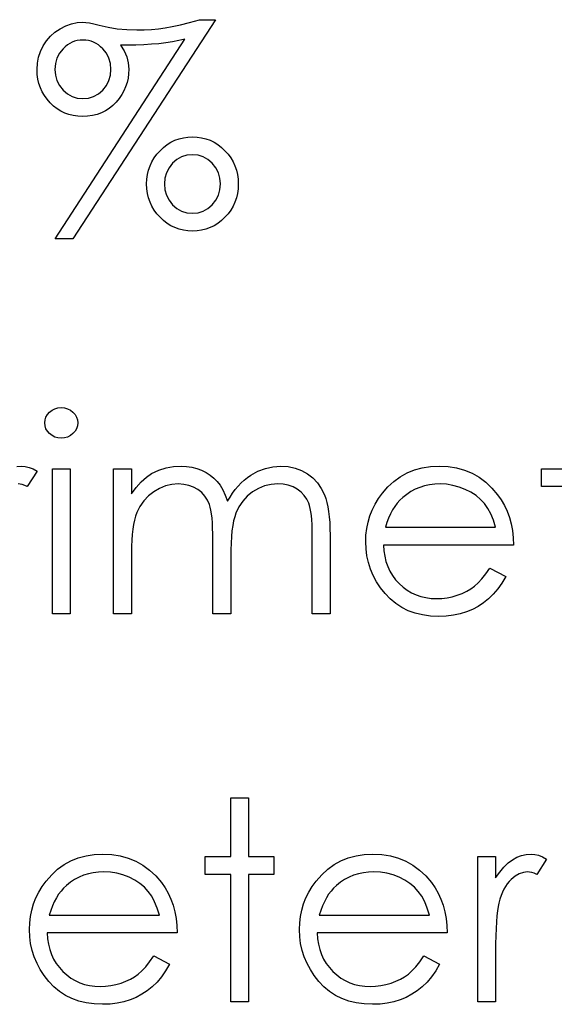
# Model space of a CAD drawing. Header units: inches. Extents: x 7.3 to 43.3, y -43.5 to -20.4.
# Tile 81 of 136: x 36.536 to 36.907, y -39.161 to -38.478. Entities that reach past the tile are written whole.
import ezdxf

# ---------------------------------------------------------------- set-up
doc = ezdxf.new("R2010")
doc.units = ezdxf.units.IN
doc.header["$LTSCALE"] = 0.5
doc.header["$MEASUREMENT"] = 0

msp = doc.modelspace()

# ---------------------------------------------------------------- linework, layer by layer
at = {"color": 7, "linetype": 'Continuous'}
for p, q in [((36.56434, -38.48434), (36.5682, -38.48235)), ((36.5682, -38.48235), (36.57212, -38.48094)), ((36.57212, -38.48094), (36.5761, -38.48009)), ((36.67199, -38.47804), (36.57306, -38.62997)), ((36.5761, -38.48009), (36.5801, -38.47981)), ((36.5801, -38.47981), (36.5801, -38.47981)), ((36.5801, -38.47981), (36.58209, -38.47995)), ((36.58209, -38.47995), (36.58463, -38.48033)), ((36.58463, -38.48033), (36.58775, -38.48097)), ((36.58775, -38.48097), (36.59139, -38.48188)), ((36.59139, -38.48188), (36.59139, -38.48188)), ((36.59139, -38.48188), (36.59755, -38.48329)), ((36.64207, -38.48285), (36.6477, -38.4816)), ((36.6477, -38.4816), (36.65405, -38.48)), ((36.65405, -38.48), (36.66106, -38.47804)), ((36.66106, -38.47804), (36.66106, -38.47804)), ((36.66106, -38.47804), (36.67199, -38.47804)), ((36.55755, -38.48958), (36.56072, -38.48677)), ((36.56072, -38.48677), (36.56434, -38.48434)), ((36.59755, -38.48329), (36.60395, -38.48431)), ((36.60395, -38.48431), (36.61063, -38.48492)), ((36.61063, -38.48492), (36.61753, -38.48511)), ((36.61753, -38.48511), (36.62264, -38.48503)), ((36.61753, -38.48511), (36.61753, -38.48511)), ((36.62264, -38.48503), (36.62761, -38.48475)), ((36.62761, -38.48475), (36.63244, -38.48434)), ((36.63244, -38.48434), (36.6371, -38.48373)), ((36.6371, -38.48373), (36.64207, -38.48285)), ((36.5525, -38.49626), (36.55479, -38.49273)), ((36.55479, -38.49273), (36.55755, -38.48958)), ((36.56078, -38.62997), (36.65085, -38.49165)), ((36.56934, -38.49554), (36.56782, -38.49676)), ((36.57094, -38.49452), (36.56934, -38.49554)), ((36.57262, -38.49367), (36.57094, -38.49452)), ((36.57439, -38.49303), (36.57262, -38.49367)), ((36.57621, -38.49256), (36.57439, -38.49303)), ((36.57811, -38.49226), (36.57621, -38.49256)), ((36.58007, -38.49218), (36.57811, -38.49226)), ((36.58206, -38.49226), (36.58007, -38.49218)), ((36.58397, -38.49256), (36.58206, -38.49226)), ((36.58579, -38.49303), (36.58397, -38.49256)), ((36.58755, -38.49367), (36.58579, -38.49303)), ((36.58924, -38.49452), (36.58755, -38.49367)), ((36.59084, -38.49554), (36.58924, -38.49452)), ((36.59239, -38.49676), (36.59084, -38.49554)), ((36.61118, -38.49571), (36.60616, -38.49563)), ((36.60616, -38.49563), (36.60616, -38.49563)), ((36.60616, -38.49563), (36.60867, -38.49966)), ((36.61692, -38.49565), (36.61118, -38.49571)), ((36.61118, -38.49571), (36.61118, -38.49571)), ((36.62245, -38.49546), (36.61692, -38.49565)), ((36.62775, -38.49513), (36.62245, -38.49546)), ((36.6328, -38.49469), (36.62775, -38.49513)), ((36.63765, -38.49414), (36.6328, -38.49469)), ((36.64226, -38.49342), (36.63765, -38.49414)), ((36.64668, -38.49259), (36.64226, -38.49342)), ((36.65085, -38.49165), (36.64668, -38.49259)), ((36.65085, -38.49165), (36.65085, -38.49165)), ((36.54938, -38.50405), (36.55068, -38.50004)), ((36.55068, -38.50004), (36.5525, -38.49626)), ((36.56387, -38.50131), (36.5621, -38.50474)), ((36.56636, -38.49817), (36.56387, -38.50131)), ((36.56782, -38.49676), (36.56636, -38.49817)), ((36.59385, -38.49817), (36.59239, -38.49676)), ((36.59636, -38.50131), (36.59385, -38.49817)), ((36.59813, -38.50474), (36.59636, -38.50131)), ((36.60867, -38.49966), (36.61049, -38.5038)), ((36.54833, -38.51269), (36.54858, -38.50827)), ((36.54858, -38.50827), (36.54938, -38.50405)), ((36.56106, -38.50849), (36.5607, -38.51255)), ((36.5621, -38.50474), (36.56106, -38.50849)), ((36.5992, -38.50849), (36.59813, -38.50474)), ((36.59956, -38.51255), (36.5992, -38.50849)), ((36.61049, -38.5038), (36.61157, -38.50808)), ((36.61157, -38.50808), (36.61193, -38.51246)), ((36.54847, -38.516), (36.54833, -38.51269)), ((36.54833, -38.51269), (36.54833, -38.51269)), ((36.54891, -38.5192), (36.54847, -38.516)), ((36.5607, -38.51255), (36.5607, -38.51255)), ((36.5607, -38.51255), (36.56106, -38.51661)), ((36.56106, -38.51661), (36.5621, -38.52033)), ((36.59813, -38.52033), (36.5992, -38.51661)), ((36.5992, -38.51661), (36.59956, -38.51255)), ((36.59956, -38.51255), (36.59956, -38.51255)), ((36.61179, -38.51558), (36.61138, -38.51865)), ((36.61193, -38.51246), (36.61179, -38.51558)), ((36.61193, -38.51246), (36.61193, -38.51246)), ((36.5496, -38.52226), (36.54891, -38.5192)), ((36.55059, -38.52522), (36.5496, -38.52226)), ((36.5621, -38.52033), (36.56387, -38.52378)), ((36.59636, -38.52378), (36.59813, -38.52033)), ((36.61069, -38.5216), (36.60975, -38.5245)), ((36.61138, -38.51865), (36.61069, -38.5216)), ((36.55189, -38.52803), (36.55059, -38.52522)), ((36.55344, -38.53071), (36.55189, -38.52803)), ((36.56387, -38.52378), (36.56636, -38.5269)), ((36.56636, -38.5269), (36.56934, -38.5295)), ((36.56934, -38.5295), (36.57262, -38.53132)), ((36.58755, -38.53132), (36.59084, -38.5295)), ((36.59084, -38.5295), (36.59385, -38.5269)), ((36.59385, -38.5269), (36.59636, -38.52378)), ((36.60699, -38.52999), (36.60522, -38.53264)), ((36.60851, -38.52729), (36.60699, -38.52999)), ((36.60975, -38.5245), (36.60851, -38.52729)), ((36.55529, -38.53328), (36.55344, -38.53071)), ((36.55741, -38.53571), (36.55529, -38.53328)), ((36.55976, -38.53792), (36.55741, -38.53571)), ((36.57262, -38.53132), (36.57621, -38.53245)), ((36.57621, -38.53245), (36.58007, -38.53281)), ((36.58007, -38.53281), (36.58397, -38.53245)), ((36.58007, -38.53281), (36.58007, -38.53281)), ((36.58397, -38.53245), (36.58755, -38.53132)), ((36.60315, -38.53518), (36.60086, -38.53753)), ((36.60522, -38.53264), (36.60315, -38.53518)), ((36.56224, -38.53985), (36.55976, -38.53792)), ((36.56484, -38.54148), (36.56224, -38.53985)), ((36.56757, -38.5428), (36.56484, -38.54148)), ((36.57044, -38.54385), (36.56757, -38.5428)), ((36.57345, -38.5446), (36.57044, -38.54385)), ((36.58993, -38.54377), (36.58675, -38.54454)), ((36.59294, -38.54266), (36.58993, -38.54377)), ((36.59575, -38.54128), (36.59294, -38.54266)), ((36.5984, -38.53954), (36.59575, -38.54128)), ((36.60086, -38.53753), (36.5984, -38.53954)), ((36.5766, -38.54504), (36.57345, -38.5446)), ((36.57985, -38.54517), (36.5766, -38.54504)), ((36.58339, -38.54501), (36.57985, -38.54517)), ((36.57985, -38.54517), (36.57985, -38.54517)), ((36.58675, -38.54454), (36.58339, -38.54501)), ((36.63854, -38.56472), (36.64116, -38.56306)), ((36.64116, -38.56306), (36.64392, -38.56171)), ((36.64392, -38.56171), (36.64676, -38.56066)), ((36.64676, -38.56066), (36.64977, -38.55991)), ((36.64977, -38.55991), (36.65286, -38.55945)), ((36.65286, -38.55945), (36.65609, -38.55931)), ((36.65609, -38.55931), (36.65932, -38.55945)), ((36.65932, -38.55945), (36.66241, -38.55991)), ((36.66241, -38.55991), (36.66542, -38.56066)), ((36.66542, -38.56066), (36.66829, -38.56171)), ((36.66829, -38.56171), (36.67103, -38.56306)), ((36.67103, -38.56306), (36.67365, -38.56472)), ((36.63144, -38.57137), (36.63362, -38.56891)), ((36.63362, -38.56891), (36.63603, -38.56665)), ((36.63603, -38.56665), (36.63854, -38.56472)), ((36.67365, -38.56472), (36.67616, -38.56665)), ((36.67616, -38.56665), (36.67856, -38.56891)), ((36.67856, -38.56891), (36.68074, -38.57137)), ((36.62664, -38.57946), (36.62794, -38.57664)), ((36.62794, -38.57664), (36.62954, -38.57394)), ((36.62954, -38.57394), (36.63144, -38.57137)), ((36.64232, -38.57761), (36.63984, -38.58073)), ((36.6453, -38.57501), (36.64232, -38.57761)), ((36.64859, -38.57316), (36.6453, -38.57501)), ((36.65217, -38.57203), (36.64859, -38.57316)), ((36.65604, -38.57167), (36.65217, -38.57203)), ((36.65993, -38.57203), (36.65604, -38.57167)), ((36.66352, -38.57316), (36.65993, -38.57203)), ((36.6668, -38.57501), (36.66352, -38.57316)), ((36.66981, -38.57761), (36.6668, -38.57501)), ((36.67232, -38.58073), (36.66981, -38.57761)), ((36.68074, -38.57137), (36.68265, -38.57394)), ((36.68265, -38.57394), (36.68425, -38.57664)), ((36.68425, -38.57664), (36.68557, -38.57946)), ((36.62487, -38.58548), (36.62562, -38.58241)), ((36.62562, -38.58241), (36.62664, -38.57946)), ((36.63807, -38.58418), (36.63702, -38.58793)), ((36.63984, -38.58073), (36.63807, -38.58418)), ((36.67409, -38.58418), (36.67232, -38.58073)), ((36.67517, -38.58793), (36.67409, -38.58418)), ((36.68557, -38.57946), (36.68657, -38.58241)), ((36.68657, -38.58241), (36.68731, -38.58548)), ((36.62429, -38.59199), (36.62443, -38.58868)), ((36.62443, -38.58868), (36.62487, -38.58548)), ((36.63702, -38.58793), (36.63666, -38.59199)), ((36.67553, -38.59199), (36.67517, -38.58793)), ((36.68731, -38.58548), (36.68775, -38.58868)), ((36.68775, -38.58868), (36.68789, -38.59199)), ((36.62443, -38.5953), (36.62429, -38.59199)), ((36.62429, -38.59199), (36.62429, -38.59199)), ((36.62487, -38.5985), (36.62443, -38.5953)), ((36.62562, -38.60157), (36.62487, -38.5985)), ((36.63666, -38.59199), (36.63666, -38.59199)), ((36.63666, -38.59199), (36.63702, -38.59605)), ((36.63702, -38.59605), (36.63807, -38.5998)), ((36.67409, -38.5998), (36.67517, -38.59605)), ((36.67517, -38.59605), (36.67553, -38.59199)), ((36.67553, -38.59199), (36.67553, -38.59199)), ((36.68731, -38.5985), (36.68657, -38.60157)), ((36.68775, -38.5953), (36.68731, -38.5985)), ((36.68789, -38.59199), (36.68775, -38.5953)), ((36.68789, -38.59199), (36.68789, -38.59199)), ((36.62664, -38.60452), (36.62562, -38.60157)), ((36.62794, -38.60734), (36.62664, -38.60452)), ((36.63807, -38.5998), (36.63984, -38.60325)), ((36.63984, -38.60325), (36.64232, -38.60637)), ((36.66981, -38.60637), (36.67232, -38.60325)), ((36.67232, -38.60325), (36.67409, -38.5998)), ((36.68557, -38.60452), (36.68425, -38.60734)), ((36.68657, -38.60157), (36.68557, -38.60452)), ((36.62954, -38.61004), (36.62794, -38.60734)), ((36.63144, -38.61264), (36.62954, -38.61004)), ((36.64232, -38.60637), (36.6453, -38.60897)), ((36.6453, -38.60897), (36.64859, -38.61082)), ((36.64859, -38.61082), (36.65217, -38.61195)), ((36.65217, -38.61195), (36.65604, -38.61231)), ((36.65604, -38.61231), (36.65993, -38.61195)), ((36.65993, -38.61195), (36.66352, -38.61082)), ((36.66352, -38.61082), (36.6668, -38.60897)), ((36.6668, -38.60897), (36.66981, -38.60637)), ((36.68265, -38.61004), (36.68074, -38.61264)), ((36.68425, -38.60734), (36.68265, -38.61004)), ((36.63362, -38.61509), (36.63144, -38.61264)), ((36.63603, -38.61733), (36.63362, -38.61509)), ((36.63854, -38.61929), (36.63603, -38.61733)), ((36.65604, -38.61231), (36.65604, -38.61231)), ((36.67616, -38.61733), (36.67365, -38.61929)), ((36.67856, -38.61509), (36.67616, -38.61733)), ((36.68074, -38.61264), (36.67856, -38.61509)), ((36.64116, -38.62092), (36.63854, -38.61929)), ((36.64392, -38.62227), (36.64116, -38.62092)), ((36.64676, -38.62332), (36.64392, -38.62227)), ((36.64977, -38.62406), (36.64676, -38.62332)), ((36.65286, -38.62453), (36.64977, -38.62406)), ((36.65609, -38.62467), (36.65286, -38.62453)), ((36.65932, -38.62453), (36.65609, -38.62467)), ((36.65609, -38.62467), (36.65609, -38.62467)), ((36.66241, -38.62406), (36.65932, -38.62453)), ((36.66542, -38.62332), (36.66241, -38.62406)), ((36.66829, -38.62227), (36.66542, -38.62332)), ((36.67103, -38.62092), (36.66829, -38.62227)), ((36.67365, -38.61929), (36.67103, -38.62092)), ((36.57306, -38.62997), (36.56078, -38.62997)), ((36.56078, -38.62997), (36.56078, -38.62997)), ((36.57306, -38.62997), (36.57306, -38.62997)), ((36.557, -38.75019), (36.55876, -38.74884)), ((36.55876, -38.74884), (36.56072, -38.74785)), ((36.56072, -38.74785), (36.56279, -38.74727)), ((36.56279, -38.74727), (36.56506, -38.74707)), ((36.56506, -38.74707), (36.56735, -38.74727)), ((36.56735, -38.74727), (36.56947, -38.74785)), ((36.56947, -38.74785), (36.57143, -38.74884)), ((36.57143, -38.74884), (36.5732, -38.75019)), ((36.55363, -38.75773), (36.55385, -38.7556)), ((36.55385, -38.7556), (36.55449, -38.75364)), ((36.55449, -38.75364), (36.55553, -38.75182)), ((36.55553, -38.75182), (36.557, -38.75019)), ((36.5732, -38.75019), (36.57469, -38.75182)), ((36.57469, -38.75182), (36.57574, -38.75364)), ((36.57574, -38.75364), (36.57638, -38.7556)), ((36.57638, -38.7556), (36.5766, -38.75773)), ((36.55385, -38.7598), (36.55363, -38.75773)), ((36.55363, -38.75773), (36.55363, -38.75773)), ((36.55449, -38.76173), (36.55385, -38.7598)), ((36.55553, -38.76352), (36.55449, -38.76173)), ((36.57574, -38.76173), (36.57469, -38.76352)), ((36.57638, -38.7598), (36.57574, -38.76173)), ((36.5766, -38.75773), (36.57638, -38.7598)), ((36.5766, -38.75773), (36.5766, -38.75773)), ((36.557, -38.76515), (36.55553, -38.76352)), ((36.55876, -38.76651), (36.557, -38.76515)), ((36.56072, -38.7675), (36.55876, -38.76651)), ((36.56279, -38.76808), (36.56072, -38.7675)), ((36.56506, -38.76827), (36.56279, -38.76808)), ((36.56735, -38.76808), (36.56506, -38.76827)), ((36.56506, -38.76827), (36.56506, -38.76827)), ((36.56947, -38.7675), (36.56735, -38.76808)), ((36.57143, -38.76651), (36.56947, -38.7675)), ((36.5732, -38.76515), (36.57143, -38.76651)), ((36.57469, -38.76352), (36.5732, -38.76515)), ((36.53425, -38.78795), (36.53757, -38.7877)), ((36.53757, -38.7877), (36.53757, -38.7877)), ((36.53757, -38.7877), (36.54013, -38.78793)), ((36.54013, -38.78793), (36.54278, -38.78856)), ((36.54278, -38.78856), (36.54552, -38.78964)), ((36.54552, -38.78964), (36.54833, -38.79115)), ((36.55893, -38.78947), (36.5713, -38.78947)), ((36.55893, -38.89017), (36.55893, -38.78947)), ((36.5713, -38.78947), (36.5713, -38.78947)), ((36.5713, -38.78947), (36.5713, -38.89017)), ((36.60133, -38.78947), (36.61369, -38.78947)), ((36.60133, -38.89017), (36.60133, -38.78947)), ((36.61369, -38.78947), (36.61369, -38.78947)), ((36.61369, -38.78947), (36.61369, -38.80697)), ((36.63266, -38.79058), (36.63779, -38.78897)), ((36.63779, -38.78897), (36.64304, -38.78804)), ((36.64304, -38.78804), (36.64842, -38.7877)), ((36.64842, -38.7877), (36.64842, -38.7877)), ((36.64842, -38.7877), (36.65206, -38.7879)), ((36.65206, -38.7879), (36.6556, -38.78842)), ((36.6556, -38.78842), (36.65905, -38.78933)), ((36.65905, -38.78933), (36.66239, -38.7906)), ((36.7015, -38.79121), (36.70664, -38.78925)), ((36.70664, -38.78925), (36.71191, -38.78809)), ((36.71191, -38.78809), (36.7174, -38.7877)), ((36.7174, -38.7877), (36.7174, -38.7877)), ((36.7174, -38.7877), (36.72245, -38.78804)), ((36.72245, -38.78804), (36.7272, -38.789)), ((36.7272, -38.789), (36.73164, -38.79066)), ((36.81009, -38.79035), (36.81547, -38.78886)), ((36.81547, -38.78886), (36.82116, -38.78801)), ((36.82116, -38.78801), (36.82718, -38.7877)), ((36.82718, -38.7877), (36.82718, -38.7877)), ((36.82718, -38.7877), (36.83336, -38.78801)), ((36.83336, -38.78801), (36.83924, -38.78895)), ((36.83924, -38.78895), (36.84479, -38.79049)), ((36.89812, -38.80184), (36.89812, -38.78947)), ((36.89812, -38.78947), (36.89812, -38.78947)), ((36.89812, -38.78947), (36.91578, -38.78947)), ((36.54833, -38.79115), (36.54154, -38.80187)), ((36.54833, -38.79115), (36.54833, -38.79115)), ((36.6206, -38.79858), (36.6241, -38.79538)), ((36.6241, -38.79538), (36.62766, -38.79281)), ((36.62766, -38.79281), (36.63266, -38.79058)), ((36.62766, -38.79281), (36.62766, -38.79281)), ((36.66239, -38.7906), (36.66556, -38.79218)), ((36.66556, -38.79218), (36.6684, -38.79397)), ((36.6684, -38.79397), (36.67097, -38.79601)), ((36.67097, -38.79601), (36.67321, -38.7983)), ((36.69195, -38.79737), (36.69421, -38.79554)), ((36.69421, -38.79554), (36.69659, -38.79392)), ((36.69659, -38.79392), (36.7015, -38.79121)), ((36.73164, -38.79066), (36.73578, -38.79295)), ((36.73578, -38.79295), (36.73951, -38.79582)), ((36.73951, -38.79582), (36.74274, -38.79922)), ((36.79579, -38.79825), (36.80024, -38.79505)), ((36.80024, -38.79505), (36.80501, -38.7924)), ((36.80501, -38.7924), (36.81009, -38.79035)), ((36.84479, -38.79049), (36.85001, -38.79265)), ((36.85001, -38.79265), (36.85492, -38.79543)), ((36.85492, -38.79543), (36.8595, -38.79886)), ((36.53657, -38.80018), (36.53522, -38.80007)), ((36.53809, -38.80051), (36.53657, -38.80018)), ((36.53975, -38.80109), (36.53809, -38.80051)), ((36.54154, -38.80187), (36.53975, -38.80109)), ((36.54154, -38.80187), (36.54154, -38.80187)), ((36.61369, -38.80697), (36.61712, -38.80244)), ((36.61712, -38.80244), (36.6206, -38.79858)), ((36.63327, -38.80311), (36.62924, -38.80545)), ((36.63746, -38.80142), (36.63327, -38.80311)), ((36.6418, -38.8004), (36.63746, -38.80142)), ((36.64627, -38.80007), (36.6418, -38.8004)), ((36.65008, -38.80032), (36.64627, -38.80007)), ((36.64627, -38.80007), (36.64627, -38.80007)), ((36.65361, -38.80104), (36.65008, -38.80032)), ((36.65689, -38.80228), (36.65361, -38.80104)), ((36.65988, -38.80399), (36.65689, -38.80228)), ((36.67321, -38.7983), (36.67522, -38.80095)), ((36.67522, -38.80095), (36.67713, -38.80413)), ((36.68577, -38.80388), (36.68773, -38.80153)), ((36.68773, -38.80153), (36.6898, -38.79935)), ((36.6898, -38.79935), (36.69195, -38.79737)), ((36.70186, -38.80316), (36.6978, -38.80559)), ((36.70614, -38.80145), (36.70186, -38.80316)), ((36.71058, -38.8004), (36.70614, -38.80145)), ((36.71525, -38.80007), (36.71058, -38.8004)), ((36.71906, -38.80029), (36.71525, -38.80007)), ((36.71525, -38.80007), (36.71525, -38.80007)), ((36.72256, -38.80098), (36.71906, -38.80029)), ((36.72582, -38.80214), (36.72256, -38.80098)), ((36.72877, -38.80374), (36.72582, -38.80214)), ((36.74274, -38.79922), (36.74545, -38.80311)), ((36.74545, -38.80311), (36.74763, -38.80755)), ((36.78782, -38.80647), (36.79165, -38.80209)), ((36.79165, -38.80209), (36.79579, -38.79825)), ((36.81379, -38.80242), (36.81059, -38.80377)), ((36.81708, -38.8014), (36.81379, -38.80242)), ((36.82053, -38.80065), (36.81708, -38.8014)), ((36.82411, -38.80021), (36.82053, -38.80065)), ((36.82781, -38.80007), (36.82411, -38.80021)), ((36.83234, -38.80029), (36.82781, -38.80007)), ((36.82781, -38.80007), (36.82781, -38.80007)), ((36.83676, -38.80101), (36.83234, -38.80029)), ((36.84109, -38.80217), (36.83676, -38.80101)), ((36.84529, -38.80382), (36.84109, -38.80217)), ((36.8595, -38.79886), (36.86378, -38.80289)), ((36.86378, -38.80289), (36.86773, -38.80752)), ((36.91578, -38.80184), (36.89812, -38.80184)), ((36.89812, -38.80184), (36.89812, -38.80184)), ((36.61369, -38.80697), (36.61369, -38.80697)), ((36.62554, -38.80838), (36.62233, -38.81177)), ((36.62924, -38.80545), (36.62554, -38.80838)), ((36.66253, -38.80609), (36.65988, -38.80399)), ((36.66476, -38.80852), (36.66253, -38.80609)), ((36.66656, -38.81128), (36.66476, -38.80852)), ((36.67713, -38.80413), (36.67887, -38.8078)), ((36.67887, -38.8078), (36.68047, -38.81202)), ((36.68047, -38.81202), (36.68212, -38.80912)), ((36.68212, -38.80912), (36.68389, -38.80642)), ((36.68389, -38.80642), (36.68577, -38.80388)), ((36.6941, -38.80857), (36.69096, -38.81202)), ((36.6978, -38.80559), (36.6941, -38.80857)), ((36.7314, -38.80573), (36.72877, -38.80374)), ((36.7336, -38.80799), (36.7314, -38.80573)), ((36.7354, -38.81059), (36.7336, -38.80799)), ((36.74763, -38.80755), (36.74854, -38.81004)), ((36.74854, -38.81004), (36.74931, -38.81282)), ((36.78274, -38.81412), (36.78511, -38.81023)), ((36.78511, -38.81023), (36.78782, -38.80647)), ((36.78782, -38.80647), (36.78782, -38.80647)), ((36.80187, -38.80951), (36.79993, -38.81133)), ((36.80465, -38.8073), (36.80187, -38.80951)), ((36.80187, -38.80951), (36.80187, -38.80951)), ((36.80755, -38.80537), (36.80465, -38.8073)), ((36.81059, -38.80377), (36.80755, -38.80537)), ((36.84923, -38.80584), (36.84529, -38.80382)), ((36.85277, -38.80816), (36.84923, -38.80584)), ((36.85591, -38.81078), (36.85277, -38.80816)), ((36.86773, -38.80752), (36.86773, -38.80752)), ((36.86773, -38.80752), (36.87027, -38.81114)), ((36.61966, -38.81561), (36.6175, -38.81995)), ((36.62233, -38.81177), (36.61966, -38.81561)), ((36.66791, -38.81437), (36.66656, -38.81128)), ((36.66846, -38.81616), (36.66791, -38.81437)), ((36.66893, -38.81834), (36.66846, -38.81616)), ((36.68047, -38.81202), (36.68047, -38.81202)), ((36.68833, -38.81594), (36.68624, -38.8203)), ((36.69096, -38.81202), (36.68833, -38.81594)), ((36.73678, -38.81346), (36.7354, -38.81059)), ((36.73733, -38.81511), (36.73678, -38.81346)), ((36.7378, -38.8171), (36.73733, -38.81511)), ((36.73821, -38.81939), (36.7378, -38.8171)), ((36.74931, -38.81282), (36.74997, -38.81589)), ((36.74997, -38.81589), (36.75052, -38.81926)), ((36.78075, -38.81812), (36.78274, -38.81412)), ((36.79646, -38.81561), (36.79491, -38.81807)), ((36.79814, -38.81338), (36.79646, -38.81561)), ((36.79993, -38.81133), (36.79814, -38.81338)), ((36.85862, -38.81371), (36.85591, -38.81078)), ((36.86099, -38.81702), (36.85862, -38.81371)), ((36.86306, -38.82086), (36.86099, -38.81702)), ((36.87027, -38.81114), (36.87245, -38.81495)), ((36.87245, -38.81495), (36.87432, -38.81901)), ((36.61662, -38.82237), (36.61585, -38.82508)), ((36.6175, -38.81995), (36.61662, -38.82237)), ((36.66932, -38.82086), (36.66893, -38.81834)), ((36.66965, -38.82375), (36.66932, -38.82086)), ((36.6699, -38.82701), (36.66965, -38.82375)), ((36.68538, -38.82279), (36.68464, -38.82566)), ((36.68624, -38.8203), (36.68538, -38.82279)), ((36.73854, -38.82199), (36.73821, -38.81939)), ((36.73879, -38.82491), (36.73854, -38.82199)), ((36.75052, -38.81926), (36.75094, -38.8229)), ((36.75094, -38.8229), (36.75124, -38.82685)), ((36.77785, -38.82654), (36.77912, -38.82226)), ((36.77912, -38.82226), (36.78075, -38.81812)), ((36.79215, -38.82367), (36.79096, -38.82676)), ((36.79347, -38.82077), (36.79215, -38.82367)), ((36.79491, -38.81807), (36.79347, -38.82077)), ((36.86486, -38.82522), (36.86306, -38.82086)), ((36.87432, -38.81901), (36.87584, -38.82326)), ((36.87584, -38.82326), (36.87706, -38.82773)), ((36.61519, -38.82812), (36.61466, -38.83146)), ((36.61585, -38.82508), (36.61519, -38.82812)), ((36.67009, -38.83063), (36.6699, -38.82701)), ((36.6702, -38.83463), (36.67009, -38.83063)), ((36.68403, -38.82892), (36.6835, -38.83256)), ((36.68464, -38.82566), (36.68403, -38.82892)), ((36.73899, -38.82814), (36.73879, -38.82491)), ((36.7391, -38.8317), (36.73899, -38.82814)), ((36.75124, -38.82685), (36.75144, -38.8311)), ((36.77694, -38.83093), (36.77785, -38.82654)), ((36.79096, -38.82676), (36.78989, -38.8301)), ((36.78989, -38.8301), (36.78989, -38.8301)), ((36.78989, -38.8301), (36.86632, -38.8301)), ((36.86632, -38.8301), (36.86486, -38.82522)), ((36.87706, -38.82773), (36.87794, -38.83242)), ((36.61422, -38.83507), (36.61394, -38.83902)), ((36.61466, -38.83146), (36.61422, -38.83507)), ((36.67023, -38.83896), (36.6702, -38.83463)), ((36.68312, -38.83659), (36.68281, -38.84101)), ((36.6835, -38.83256), (36.68312, -38.83659)), ((36.73912, -38.83557), (36.7391, -38.8317)), ((36.73912, -38.89017), (36.73912, -38.83557)), ((36.73912, -38.83557), (36.73912, -38.83557)), ((36.75144, -38.8311), (36.75149, -38.83562)), ((36.75149, -38.83562), (36.75149, -38.83562)), ((36.75149, -38.83562), (36.75149, -38.89017)), ((36.77622, -38.8401), (36.77642, -38.83546)), ((36.77642, -38.83546), (36.77694, -38.83093)), ((36.87794, -38.83242), (36.87847, -38.83734)), ((36.87847, -38.83734), (36.87869, -38.84247)), ((36.61375, -38.84324), (36.61369, -38.8478)), ((36.61394, -38.83902), (36.61375, -38.84324)), ((36.67023, -38.89017), (36.67023, -38.83896)), ((36.67023, -38.83896), (36.67023, -38.83896)), ((36.68281, -38.84101), (36.68265, -38.84581)), ((36.77644, -38.84504), (36.77622, -38.8401)), ((36.77622, -38.8401), (36.77622, -38.8401)), ((36.87869, -38.84247), (36.78859, -38.84247)), ((36.78859, -38.84247), (36.78859, -38.84247)), ((36.78859, -38.84247), (36.78884, -38.84644)), ((36.87869, -38.84247), (36.87869, -38.84247)), ((36.61369, -38.8478), (36.61369, -38.8478)), ((36.61369, -38.8478), (36.61369, -38.89017)), ((36.68265, -38.84581), (36.68259, -38.851)), ((36.68259, -38.851), (36.68259, -38.851)), ((36.68259, -38.851), (36.68259, -38.89017)), ((36.77705, -38.84987), (36.77644, -38.84504)), ((36.7781, -38.85453), (36.77705, -38.84987)), ((36.78884, -38.84644), (36.78939, -38.85025)), ((36.78939, -38.85025), (36.79027, -38.85387)), ((36.77959, -38.85909), (36.7781, -38.85453)), ((36.79027, -38.85387), (36.79149, -38.85729)), ((36.79149, -38.85729), (36.79298, -38.86052)), ((36.78147, -38.86353), (36.77959, -38.85909)), ((36.78376, -38.86784), (36.78147, -38.86353)), ((36.79298, -38.86052), (36.7948, -38.86359)), ((36.7948, -38.86359), (36.79695, -38.86646)), ((36.85685, -38.86585), (36.85958, -38.86243)), ((36.85958, -38.86243), (36.8624, -38.85837)), ((36.8624, -38.85837), (36.87339, -38.86414)), ((36.87339, -38.86414), (36.87068, -38.86875)), ((36.87339, -38.86414), (36.87339, -38.86414)), ((36.78649, -38.872), (36.78376, -38.86784)), ((36.79695, -38.86646), (36.79941, -38.86916)), ((36.79941, -38.86916), (36.80211, -38.87159)), ((36.80211, -38.87159), (36.80496, -38.87372)), ((36.84912, -38.87281), (36.85172, -38.87096)), ((36.85172, -38.87096), (36.85423, -38.86872)), ((36.85423, -38.86872), (36.85685, -38.86585)), ((36.87068, -38.86875), (36.86778, -38.87289)), ((36.78964, -38.87603), (36.78649, -38.872)), ((36.79314, -38.87976), (36.78964, -38.87603)), ((36.80496, -38.87372), (36.80797, -38.87551)), ((36.80797, -38.87551), (36.81114, -38.87697)), ((36.81114, -38.87697), (36.81445, -38.87811)), ((36.81445, -38.87811), (36.81793, -38.87891)), ((36.83264, -38.87899), (36.83623, -38.87824)), ((36.83623, -38.87824), (36.83977, -38.87722)), ((36.83977, -38.87722), (36.84316, -38.87595)), ((36.84316, -38.87595), (36.84628, -38.87446)), ((36.84628, -38.87446), (36.84912, -38.87281)), ((36.86469, -38.87659), (36.86138, -38.87979)), ((36.86778, -38.87289), (36.86469, -38.87659)), ((36.79701, -38.88299), (36.79314, -38.87976)), ((36.80118, -38.88572), (36.79701, -38.88299)), ((36.81793, -38.87891), (36.82155, -38.8794)), ((36.82155, -38.8794), (36.82533, -38.87957)), ((36.82533, -38.87957), (36.82903, -38.87943)), ((36.82533, -38.87957), (36.82533, -38.87957)), ((36.82903, -38.87943), (36.83264, -38.87899)), ((36.85417, -38.88501), (36.85023, -38.8871)), ((36.85787, -38.88258), (36.85417, -38.88501)), ((36.86138, -38.87979), (36.85787, -38.88258)), ((36.5713, -38.89017), (36.55893, -38.89017)), ((36.55893, -38.89017), (36.55893, -38.89017)), ((36.5713, -38.89017), (36.5713, -38.89017)), ((36.61369, -38.89017), (36.60133, -38.89017)), ((36.60133, -38.89017), (36.60133, -38.89017)), ((36.61369, -38.89017), (36.61369, -38.89017)), ((36.68259, -38.89017), (36.67023, -38.89017)), ((36.67023, -38.89017), (36.67023, -38.89017)), ((36.68259, -38.89017), (36.68259, -38.89017)), ((36.75149, -38.89017), (36.73912, -38.89017)), ((36.73912, -38.89017), (36.73912, -38.89017)), ((36.75149, -38.89017), (36.75149, -38.89017)), ((36.80565, -38.88796), (36.80118, -38.88572)), ((36.81048, -38.8897), (36.80565, -38.88796)), ((36.81561, -38.89094), (36.81048, -38.8897)), ((36.82108, -38.89169), (36.81561, -38.89094)), ((36.82687, -38.89193), (36.82108, -38.89169)), ((36.83209, -38.89174), (36.82687, -38.89193)), ((36.82687, -38.89193), (36.82687, -38.89193)), ((36.83703, -38.89116), (36.83209, -38.89174)), ((36.8417, -38.8902), (36.83703, -38.89116)), ((36.84609, -38.88884), (36.8417, -38.8902)), ((36.85023, -38.8871), (36.84609, -38.88884)), ((36.68259, -39.01787), (36.69496, -39.01787)), ((36.68259, -39.0585), (36.68259, -39.01787)), ((36.69496, -39.01787), (36.69496, -39.01787)), ((36.69496, -39.01787), (36.69496, -39.0585)), ((36.56705, -39.06408), (36.57182, -39.06143)), ((36.57182, -39.06143), (36.5769, -39.05938)), ((36.5769, -39.05938), (36.58228, -39.05789)), ((36.58228, -39.05789), (36.58797, -39.05704)), ((36.58797, -39.05704), (36.59399, -39.05673)), ((36.59399, -39.05673), (36.59399, -39.05673)), ((36.59399, -39.05673), (36.60017, -39.05704)), ((36.60017, -39.05704), (36.60605, -39.05798)), ((36.60605, -39.05798), (36.6116, -39.05952)), ((36.6116, -39.05952), (36.61681, -39.06167)), ((36.61681, -39.06167), (36.62173, -39.06446)), ((36.66493, -39.07087), (36.66493, -39.0585)), ((36.66493, -39.0585), (36.66493, -39.0585)), ((36.66493, -39.0585), (36.68259, -39.0585)), ((36.68259, -39.0585), (36.68259, -39.0585)), ((36.69496, -39.0585), (36.69496, -39.0585)), ((36.69496, -39.0585), (36.71262, -39.0585)), ((36.71262, -39.0585), (36.71262, -39.0585)), ((36.71262, -39.0585), (36.71262, -39.07087)), ((36.75431, -39.06408), (36.75908, -39.06143)), ((36.75908, -39.06143), (36.76416, -39.05938)), ((36.76416, -39.05938), (36.76954, -39.05789)), ((36.76954, -39.05789), (36.77523, -39.05704)), ((36.77523, -39.05704), (36.78125, -39.05673)), ((36.78125, -39.05673), (36.78125, -39.05673)), ((36.78125, -39.05673), (36.78743, -39.05704)), ((36.78743, -39.05704), (36.79331, -39.05798)), ((36.79331, -39.05798), (36.79886, -39.05952)), ((36.79886, -39.05952), (36.80407, -39.06167)), ((36.80407, -39.06167), (36.80899, -39.06446)), ((36.85395, -39.0585), (36.86632, -39.0585)), ((36.85395, -39.1592), (36.85395, -39.0585)), ((36.86632, -39.0585), (36.86632, -39.0585)), ((36.86632, -39.0585), (36.86632, -39.07332)), ((36.87203, -39.06576), (36.87499, -39.06292)), ((36.87499, -39.06292), (36.87802, -39.06065)), ((36.87802, -39.06065), (36.88114, -39.05894)), ((36.88114, -39.05894), (36.88434, -39.0577)), ((36.88434, -39.0577), (36.88757, -39.05698)), ((36.88757, -39.05698), (36.89089, -39.05673)), ((36.89089, -39.05673), (36.89089, -39.05673)), ((36.89089, -39.05673), (36.89345, -39.05695)), ((36.89345, -39.05695), (36.8961, -39.05759)), ((36.90165, -39.06018), (36.89486, -39.07089)), ((36.8961, -39.05759), (36.89884, -39.05867)), ((36.89884, -39.05867), (36.90165, -39.06018)), ((36.90165, -39.06018), (36.90165, -39.06018)), ((36.55846, -39.07111), (36.5626, -39.06728)), ((36.5626, -39.06728), (36.56705, -39.06408)), ((36.58733, -39.06968), (36.58388, -39.07042)), ((36.59092, -39.06924), (36.58733, -39.06968)), ((36.59462, -39.0691), (36.59092, -39.06924)), ((36.59915, -39.06932), (36.59462, -39.0691)), ((36.59462, -39.0691), (36.59462, -39.0691)), ((36.60356, -39.07004), (36.59915, -39.06932)), ((36.62173, -39.06446), (36.62631, -39.06789)), ((36.62631, -39.06789), (36.63059, -39.07192)), ((36.74572, -39.07111), (36.74986, -39.06728)), ((36.74986, -39.06728), (36.75431, -39.06408)), ((36.77459, -39.06968), (36.77114, -39.07042)), ((36.77818, -39.06924), (36.77459, -39.06968)), ((36.78188, -39.0691), (36.77818, -39.06924)), ((36.78641, -39.06932), (36.78188, -39.0691)), ((36.78188, -39.0691), (36.78188, -39.0691)), ((36.79082, -39.07004), (36.78641, -39.06932)), ((36.80899, -39.06446), (36.81357, -39.06789)), ((36.81357, -39.06789), (36.81785, -39.07192)), ((36.86632, -39.07332), (36.86914, -39.06924)), ((36.86914, -39.06924), (36.87203, -39.06576)), ((36.88559, -39.06943), (36.88266, -39.07042)), ((36.88854, -39.0691), (36.88559, -39.06943)), ((36.88989, -39.06921), (36.88854, -39.0691)), ((36.88854, -39.0691), (36.88854, -39.0691)), ((36.89141, -39.06954), (36.88989, -39.06921)), ((36.89307, -39.07012), (36.89141, -39.06954)), ((36.55192, -39.07926), (36.55462, -39.0755)), ((36.55462, -39.0755), (36.55846, -39.07111)), ((36.55462, -39.0755), (36.55462, -39.0755)), ((36.57146, -39.07633), (36.56867, -39.07854)), ((36.57436, -39.0744), (36.57146, -39.07633)), ((36.5774, -39.0728), (36.57436, -39.0744)), ((36.5806, -39.07145), (36.5774, -39.0728)), ((36.58388, -39.07042), (36.5806, -39.07145)), ((36.6079, -39.0712), (36.60356, -39.07004)), ((36.61209, -39.07285), (36.6079, -39.0712)), ((36.61604, -39.07487), (36.61209, -39.07285)), ((36.61957, -39.07719), (36.61604, -39.07487)), ((36.63059, -39.07192), (36.63454, -39.07655)), ((36.63454, -39.07655), (36.63454, -39.07655)), ((36.63454, -39.07655), (36.63707, -39.08017)), ((36.68259, -39.07087), (36.66493, -39.07087)), ((36.66493, -39.07087), (36.66493, -39.07087)), ((36.68259, -39.1592), (36.68259, -39.07087)), ((36.68259, -39.07087), (36.68259, -39.07087)), ((36.71262, -39.07087), (36.69496, -39.07087)), ((36.69496, -39.07087), (36.69496, -39.07087)), ((36.69496, -39.07087), (36.69496, -39.1592)), ((36.71262, -39.07087), (36.71262, -39.07087)), ((36.73918, -39.07926), (36.74188, -39.0755)), ((36.74188, -39.0755), (36.74572, -39.07111)), ((36.74188, -39.0755), (36.74188, -39.0755)), ((36.75872, -39.07633), (36.75593, -39.07854)), ((36.76162, -39.0744), (36.75872, -39.07633)), ((36.76466, -39.0728), (36.76162, -39.0744)), ((36.76786, -39.07145), (36.76466, -39.0728)), ((36.77114, -39.07042), (36.76786, -39.07145)), ((36.79516, -39.0712), (36.79082, -39.07004)), ((36.79935, -39.07285), (36.79516, -39.0712)), ((36.8033, -39.07487), (36.79935, -39.07285)), ((36.80683, -39.07719), (36.8033, -39.07487)), ((36.81785, -39.07192), (36.8218, -39.07655)), ((36.8218, -39.07655), (36.8218, -39.07655)), ((36.8218, -39.07655), (36.82434, -39.08017)), ((36.86632, -39.07332), (36.86632, -39.07332)), ((36.87565, -39.07581), (36.87438, -39.07741)), ((36.877, -39.0744), (36.87565, -39.07581)), ((36.87982, -39.07208), (36.877, -39.0744)), ((36.88266, -39.07042), (36.87982, -39.07208)), ((36.89486, -39.07089), (36.89307, -39.07012)), ((36.89486, -39.07089), (36.89486, -39.07089)), ((36.54756, -39.08715), (36.54955, -39.08315)), ((36.54955, -39.08315), (36.55192, -39.07926)), ((36.56495, -39.0824), (36.56326, -39.08464)), ((36.56674, -39.08036), (36.56495, -39.0824)), ((36.56867, -39.07854), (36.56674, -39.08036)), ((36.56867, -39.07854), (36.56867, -39.07854)), ((36.62272, -39.07981), (36.61957, -39.07719)), ((36.62543, -39.08274), (36.62272, -39.07981)), ((36.6278, -39.08605), (36.62543, -39.08274)), ((36.63707, -39.08017), (36.63926, -39.08398)), ((36.73482, -39.08715), (36.73681, -39.08315)), ((36.73681, -39.08315), (36.73918, -39.07926)), ((36.75221, -39.0824), (36.75052, -39.08464)), ((36.754, -39.08036), (36.75221, -39.0824)), ((36.75593, -39.07854), (36.754, -39.08036)), ((36.75593, -39.07854), (36.75593, -39.07854)), ((36.80998, -39.07981), (36.80683, -39.07719)), ((36.81269, -39.08274), (36.80998, -39.07981)), ((36.81506, -39.08605), (36.81269, -39.08274)), ((36.82434, -39.08017), (36.82652, -39.08398)), ((36.87109, -39.08329), (36.87016, -39.08561)), ((36.87212, -39.08113), (36.87109, -39.08329)), ((36.87322, -39.07917), (36.87212, -39.08113)), ((36.87438, -39.07741), (36.87322, -39.07917)), ((36.54593, -39.09129), (36.54756, -39.08715)), ((36.56028, -39.0898), (36.55896, -39.0927)), ((36.56172, -39.0871), (36.56028, -39.0898)), ((36.56326, -39.08464), (36.56172, -39.0871)), ((36.62987, -39.08988), (36.6278, -39.08605)), ((36.63166, -39.09425), (36.62987, -39.08988)), ((36.63926, -39.08398), (36.64113, -39.08804)), ((36.64113, -39.08804), (36.64265, -39.09229)), ((36.73319, -39.09129), (36.73482, -39.08715)), ((36.74754, -39.0898), (36.74622, -39.0927)), ((36.74898, -39.0871), (36.74754, -39.0898)), ((36.75052, -39.08464), (36.74898, -39.0871)), ((36.81713, -39.08988), (36.81506, -39.08605)), ((36.81892, -39.09425), (36.81713, -39.08988)), ((36.82652, -39.08398), (36.82839, -39.08804)), ((36.82839, -39.08804), (36.82991, -39.09229)), ((36.8693, -39.08812), (36.86853, -39.0908)), ((36.87016, -39.08561), (36.8693, -39.08812)), ((36.54375, -39.09996), (36.54466, -39.09557)), ((36.54466, -39.09557), (36.54593, -39.09129)), ((36.55777, -39.09579), (36.55669, -39.09913)), ((36.55896, -39.0927), (36.55777, -39.09579)), ((36.63313, -39.09913), (36.63166, -39.09425)), ((36.64265, -39.09229), (36.64387, -39.09676)), ((36.64387, -39.09676), (36.64475, -39.10145)), ((36.73101, -39.09996), (36.73192, -39.09557)), ((36.73192, -39.09557), (36.73319, -39.09129)), ((36.74503, -39.09579), (36.74395, -39.09913)), ((36.74622, -39.0927), (36.74503, -39.09579)), ((36.82039, -39.09913), (36.81892, -39.09425)), ((36.82991, -39.09229), (36.83113, -39.09676)), ((36.83113, -39.09676), (36.83201, -39.10145)), ((36.86756, -39.09615), (36.86718, -39.09966)), ((36.868, -39.0932), (36.86756, -39.09615)), ((36.86853, -39.0908), (36.868, -39.0932)), ((36.86853, -39.0908), (36.86853, -39.0908)), ((36.54322, -39.10449), (36.54375, -39.09996)), ((36.55669, -39.09913), (36.55669, -39.09913)), ((36.55669, -39.09913), (36.63313, -39.09913)), ((36.64475, -39.10145), (36.64527, -39.10636)), ((36.73048, -39.10449), (36.73101, -39.09996)), ((36.74395, -39.09913), (36.74395, -39.09913)), ((36.74395, -39.09913), (36.82039, -39.09913)), ((36.83201, -39.10145), (36.83253, -39.10636)), ((36.86687, -39.10371), (36.86662, -39.1083)), ((36.86718, -39.09966), (36.86687, -39.10371)), ((36.54303, -39.10912), (36.54322, -39.10449)), ((36.54325, -39.11407), (36.54303, -39.10912)), ((36.54303, -39.10912), (36.54303, -39.10912)), ((36.64527, -39.10636), (36.64549, -39.1115)), ((36.73029, -39.10912), (36.73048, -39.10449)), ((36.73051, -39.11407), (36.73029, -39.10912)), ((36.73029, -39.10912), (36.73029, -39.10912)), ((36.83253, -39.10636), (36.83275, -39.1115)), ((36.86662, -39.1083), (36.86646, -39.11343)), ((36.54386, -39.1189), (36.54325, -39.11407)), ((36.64549, -39.1115), (36.5554, -39.1115)), ((36.5554, -39.1115), (36.5554, -39.1115)), ((36.5554, -39.1115), (36.55565, -39.11547)), ((36.55565, -39.11547), (36.5562, -39.11928)), ((36.64549, -39.1115), (36.64549, -39.1115)), ((36.73112, -39.1189), (36.73051, -39.11407)), ((36.83275, -39.1115), (36.74266, -39.1115)), ((36.74266, -39.1115), (36.74266, -39.1115)), ((36.74266, -39.1115), (36.74291, -39.11547)), ((36.74291, -39.11547), (36.74346, -39.11928)), ((36.83275, -39.1115), (36.83275, -39.1115)), ((36.86646, -39.11343), (36.86635, -39.11912)), ((36.54491, -39.12356), (36.54386, -39.1189)), ((36.5464, -39.12812), (36.54491, -39.12356)), ((36.5562, -39.11928), (36.55708, -39.1229)), ((36.55708, -39.1229), (36.5583, -39.12632)), ((36.73217, -39.12356), (36.73112, -39.1189)), ((36.73366, -39.12812), (36.73217, -39.12356)), ((36.74346, -39.11928), (36.74434, -39.1229)), ((36.74434, -39.1229), (36.74556, -39.12632)), ((36.86635, -39.11912), (36.86632, -39.12536)), ((36.54828, -39.13256), (36.5464, -39.12812)), ((36.5583, -39.12632), (36.55979, -39.12955)), ((36.55979, -39.12955), (36.56161, -39.13261)), ((36.62639, -39.13146), (36.62921, -39.1274)), ((36.62921, -39.1274), (36.64019, -39.13317)), ((36.73554, -39.13256), (36.73366, -39.12812)), ((36.74556, -39.12632), (36.74705, -39.12955)), ((36.74705, -39.12955), (36.74887, -39.13261)), ((36.81365, -39.13146), (36.81647, -39.1274)), ((36.81647, -39.1274), (36.82745, -39.13317)), ((36.86632, -39.12536), (36.86632, -39.12536)), ((36.86632, -39.12536), (36.86632, -39.1592)), ((36.55057, -39.13687), (36.54828, -39.13256)), ((36.5533, -39.14103), (36.55057, -39.13687)), ((36.56161, -39.13261), (36.56376, -39.13549)), ((36.56376, -39.13549), (36.56622, -39.13819)), ((36.61853, -39.13998), (36.62104, -39.13775)), ((36.62104, -39.13775), (36.62366, -39.13488)), ((36.62366, -39.13488), (36.62639, -39.13146)), ((36.63749, -39.13778), (36.63459, -39.14192)), ((36.64019, -39.13317), (36.63749, -39.13778)), ((36.64019, -39.13317), (36.64019, -39.13317)), ((36.73783, -39.13687), (36.73554, -39.13256)), ((36.74056, -39.14103), (36.73783, -39.13687)), ((36.74887, -39.13261), (36.75102, -39.13549)), ((36.75102, -39.13549), (36.75348, -39.13819)), ((36.80579, -39.13998), (36.8083, -39.13775)), ((36.8083, -39.13775), (36.81092, -39.13488)), ((36.81092, -39.13488), (36.81365, -39.13146)), ((36.82475, -39.13778), (36.82185, -39.14192)), ((36.82745, -39.13317), (36.82475, -39.13778)), ((36.82745, -39.13317), (36.82745, -39.13317)), ((36.55645, -39.14506), (36.5533, -39.14103)), ((36.56622, -39.13819), (36.56892, -39.14062)), ((36.56892, -39.14062), (36.57177, -39.14275)), ((36.57177, -39.14275), (36.57477, -39.14454)), ((36.57477, -39.14454), (36.57795, -39.146)), ((36.60997, -39.14498), (36.61309, -39.14349)), ((36.61309, -39.14349), (36.61593, -39.14183)), ((36.61593, -39.14183), (36.61853, -39.13998)), ((36.63459, -39.14192), (36.6315, -39.14562)), ((36.74371, -39.14506), (36.74056, -39.14103)), ((36.75348, -39.13819), (36.75618, -39.14062)), ((36.75618, -39.14062), (36.75903, -39.14275)), ((36.75903, -39.14275), (36.76203, -39.14454)), ((36.76203, -39.14454), (36.76521, -39.146)), ((36.79723, -39.14498), (36.80035, -39.14349)), ((36.80035, -39.14349), (36.80319, -39.14183)), ((36.80319, -39.14183), (36.80579, -39.13998)), ((36.82185, -39.14192), (36.81876, -39.14562)), ((36.55995, -39.14879), (36.55645, -39.14506)), ((36.56382, -39.15202), (36.55995, -39.14879)), ((36.57795, -39.146), (36.58126, -39.14713)), ((36.58126, -39.14713), (36.58474, -39.14793)), ((36.58474, -39.14793), (36.58836, -39.14843)), ((36.58836, -39.14843), (36.59214, -39.1486)), ((36.59214, -39.1486), (36.59584, -39.14846)), ((36.59214, -39.1486), (36.59214, -39.1486)), ((36.59584, -39.14846), (36.59945, -39.14802)), ((36.59945, -39.14802), (36.60304, -39.14727)), ((36.60304, -39.14727), (36.60657, -39.14625)), ((36.60657, -39.14625), (36.60997, -39.14498)), ((36.62468, -39.15161), (36.62098, -39.15403)), ((36.62819, -39.14882), (36.62468, -39.15161)), ((36.6315, -39.14562), (36.62819, -39.14882)), ((36.74721, -39.14879), (36.74371, -39.14506)), ((36.75108, -39.15202), (36.74721, -39.14879)), ((36.76521, -39.146), (36.76852, -39.14713)), ((36.76852, -39.14713), (36.772, -39.14793)), ((36.772, -39.14793), (36.77562, -39.14843)), ((36.77562, -39.14843), (36.7794, -39.1486)), ((36.7794, -39.1486), (36.7831, -39.14846)), ((36.7794, -39.1486), (36.7794, -39.1486)), ((36.7831, -39.14846), (36.78671, -39.14802)), ((36.78671, -39.14802), (36.7903, -39.14727)), ((36.7903, -39.14727), (36.79383, -39.14625)), ((36.79383, -39.14625), (36.79723, -39.14498)), ((36.81194, -39.15161), (36.80824, -39.15403)), ((36.81545, -39.14882), (36.81194, -39.15161)), ((36.81876, -39.14562), (36.81545, -39.14882)), ((36.56798, -39.15475), (36.56382, -39.15202)), ((36.57246, -39.15699), (36.56798, -39.15475)), ((36.57729, -39.15873), (36.57246, -39.15699)), ((36.61289, -39.15787), (36.60851, -39.15922)), ((36.61703, -39.15613), (36.61289, -39.15787)), ((36.62098, -39.15403), (36.61703, -39.15613)), ((36.75524, -39.15475), (36.75108, -39.15202)), ((36.75972, -39.15699), (36.75524, -39.15475)), ((36.76455, -39.15873), (36.75972, -39.15699)), ((36.80015, -39.15787), (36.79577, -39.15922)), ((36.8043, -39.15613), (36.80015, -39.15787)), ((36.80824, -39.15403), (36.8043, -39.15613)), ((36.58242, -39.15997), (36.57729, -39.15873)), ((36.58789, -39.16071), (36.58242, -39.15997)), ((36.59368, -39.16096), (36.58789, -39.16071)), ((36.5989, -39.16077), (36.59368, -39.16096)), ((36.59368, -39.16096), (36.59368, -39.16096)), ((36.60384, -39.16019), (36.5989, -39.16077)), ((36.60851, -39.15922), (36.60384, -39.16019)), ((36.69496, -39.1592), (36.68259, -39.1592)), ((36.68259, -39.1592), (36.68259, -39.1592)), ((36.69496, -39.1592), (36.69496, -39.1592)), ((36.76968, -39.15997), (36.76455, -39.15873)), ((36.77515, -39.16071), (36.76968, -39.15997)), ((36.78094, -39.16096), (36.77515, -39.16071)), ((36.78616, -39.16077), (36.78094, -39.16096)), ((36.78094, -39.16096), (36.78094, -39.16096)), ((36.7911, -39.16019), (36.78616, -39.16077)), ((36.79577, -39.15922), (36.7911, -39.16019)), ((36.86632, -39.1592), (36.85395, -39.1592)), ((36.85395, -39.1592), (36.85395, -39.1592)), ((36.86632, -39.1592), (36.86632, -39.1592))]:
    msp.add_line(p, q, dxfattribs=at)

doc.saveas('drawing.dxf')
